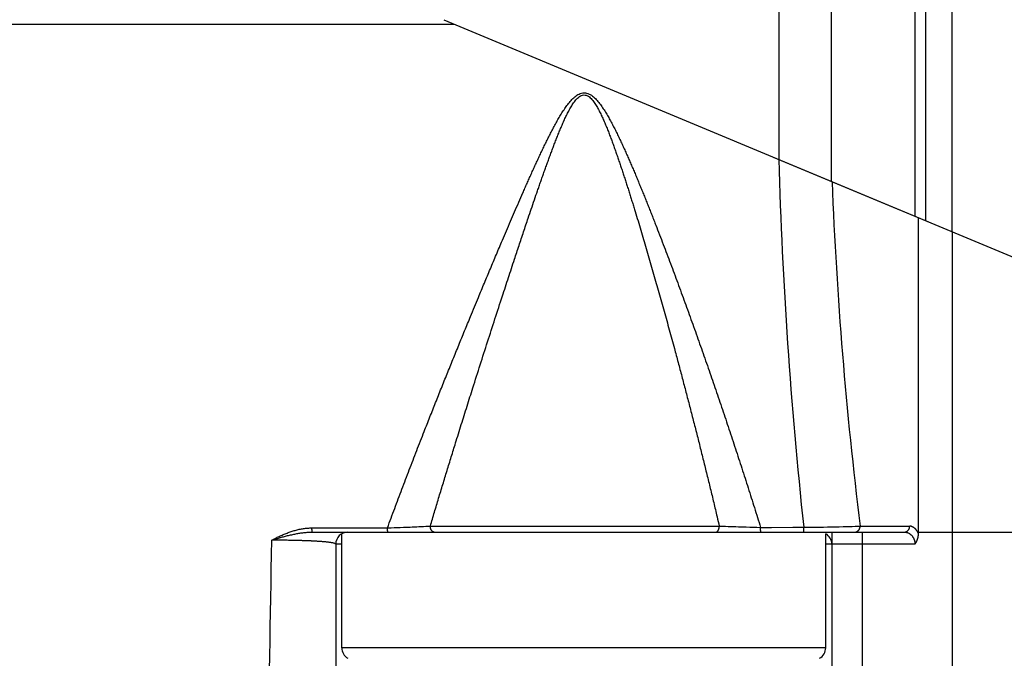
# Model space of a CAD drawing. Header units: millimetres. Extents: x 0 to 1735, y 0 to 1188.
# Tile 99 of 139: x 484 to 500, y 633 to 643. Entities that reach past the tile are written whole.
import ezdxf

# ---------------------------------------------------------------- set-up
doc = ezdxf.new("R2010")
doc.units = ezdxf.units.MM
doc.header["$LTSCALE"] = 0.727559
for name, color, linetype in [('NoLayerName_001', 7, 'Continuous'), ('NoLayerName_004', 7, 'Continuous'), ('NoLayerName_007', 7, 'Continuous')]:
    doc.layers.add(name, color=color, linetype=linetype)
doc.styles.get("Standard").update_dxf_attribs({"font": 'txt', "bigfont": 'extfont2'})
doc.dimstyles.get("Standard").update_dxf_attribs({"dimtxt": 2.5, "dimasz": 2.5, "dimexe": 1, "dimexo": 1, "dimtad": 1, "dimdec": 3, "dimzin": 0, "dimdsep": 46, "dimtxsty": 'Standard', "dimcen": 2.5, "dimadec": 3, "dimazin": 0, "dimtfac": 0.75, "dimtdec": 3, "dimtmove": 0, "dimatfit": 3, "dimfxl": 1, "dimarcsym": 0})

# ---------------------------------------------------------------- blocks, each defined once
blk = doc.blocks.new('_OPEN30')
at = {"color": 0, "linetype": 'ByBlock', "lineweight": -2}
for p, q in [((-1, 0.267949), (0, 0)), ((0, 0), (-1, -0.267949)), ((0, 0), (-1, 0))]:
    blk.add_line(p, q, dxfattribs=at)
blk = doc.blocks.new('*D148')
at = {"layer": 'Defpoints', "color": 0}
for p in [(474.5, 727.5), (730, 700), (474.5, 520)]:
    blk.add_point(p, dxfattribs=at)
at = {"layer": 'NoLayerName_001', "color": 0, "linetype": 'Continuous', "lineweight": 13}
for p, q in [((474.5, 723.5), (474.5, 516)), ((730, 696), (730, 516)), ((722, 520), (482.5, 520))]:
    blk.add_line(p, q, dxfattribs=at)
at = {"layer": 'NoLayerName_001', "color": 0, "lineweight": 13, "xscale": 8, "yscale": 8, "zscale": 8, "rotation": 180}
blk.add_blockref('_OPEN30', (474.5, 520), dxfattribs=at)
at = {"layer": 'NoLayerName_001', "color": 0, "lineweight": 13, "xscale": 8, "yscale": 8, "zscale": 8}
blk.add_blockref('_OPEN30', (730, 520), dxfattribs=at)
at = {"layer": 'NoLayerName_001', "color": 0, "lineweight": 13, "insert": (602.25, 531.629), "char_height": 12.8, "attachment_point": 5}
blk.add_mtext('\\W0.8594;２５６', dxfattribs=at)

msp = doc.modelspace()

# ---------------------------------------------------------------- linework, layer by layer
at = {"layer": 'NoLayerName_001', "color": 6, "linetype": 'Continuous', "lineweight": 25}
for p, q in [((490.04166024, 634.6), (495.67659599, 634.6)), ((489, 632.68824545), (489, 634.57320506)), ((497, 632.68824545), (497, 634.57320416)), ((497, 632.68824545), (489, 632.68824545))]:
    msp.add_line(p, q, dxfattribs=at)
for centre, start, end in [((489.2, 632.68824545), 180, 240.844634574), ((496.8, 632.68824545), 299.155365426, 0)]:
    msp.add_arc(centre, 0.2, start, end, dxfattribs=at)
at = {"layer": 'NoLayerName_004', "color": 6, "linetype": 'Continuous', "lineweight": 25}
for p, q in [((490.68885509, 643.07125946), (520.69887005, 630.54214114)), ((481, 643), (490.85953729, 643)), ((498.53205081, 634.56583124), (498.53205081, 639.79674169)), ((499.09004342, 639.56378095), (499.09004342, 626.25804228)), ((488.50704044, 634.66913627), (489.09990677, 634.66992392)), ((488.51249599, 634.6), (490.04166024, 634.6)), ((489.09990677, 634.66992392), (489.13306453, 634.66996769)), ((489.13306453, 634.66996769), (489.75653464, 634.67078496)), ((489.75653462, 634.67078491), (489.81813358, 634.67279924)), ((490.46401431, 634.69999999), (495.24045351, 634.7)), ((495.66975422, 634.6), (498.3011107, 634.6)), ((495.92292299, 634.67831952), (496.10144718, 634.67852339)), ((496.10144718, 634.67852339), (496.45773079, 634.67892397)), ((496.45773079, 634.67892397), (496.63549021, 634.67912234)), ((497.1, 634.6), (497.1, 634.4)), ((497.5687075, 634.7), (498.38771324, 634.7)), ((497.6, 634.6), (497.6, 627.36220287)), ((498.53205081, 634.6), (500.46641546, 634.6)), ((488.9, 634.4), (488.9, 631.12000031)), ((489, 634.4), (488.9, 634.4)), ((498.47431578, 634.4), (497, 634.4)), ((497.1, 634.4), (497.1, 626.690693))]:
    msp.add_line(p, q, dxfattribs=at)
for centre, radius, start, end in [((575.31979178, 643.08274223), 79.13178802, 181.6811952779, 186.0961768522), ((565.43852788, 643.10196559), 68.38790495, 182.2703294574, 187.0570446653), ((489.10000037, 634.4), 0.20000006, 90.000107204, 180), ((488.4883705, 674.40175995), 39.75120865, 271.917024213, 272.204818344), ((488.61311421, 671.20974536), 36.55675808, 272.201920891, 272.663291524), ((488.99983652, 662.7763305), 28.1144835, 272.674635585, 272.98526417), ((496.75859841, 673.49369662), 38.82338684, 267.758940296, 267.912761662), ((497.13305454, 683.83384071), 49.17030874, 267.915548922, 268.313855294), ((497.31971479, 689.88563334), 55.22497402, 268.305027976, 268.550674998), ((496.11046514, 685.73923104), 51.06280369, 270.589123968, 270.743134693), ((496.23867019, 676.65368874), 41.97636407, 270.728998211, 271.431121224), ((496.78210303, 654.20754462), 19.5236569, 271.481988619, 272.075256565), ((497.14627648, 643.9088981), 9.2185819, 272.131202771, 272.626433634), ((498.38757566, 634.59791836), 0.10208174, 76.926625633, 89.922780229), ((-22.65238769, 641.91066445), 510.54827004, 358.7357513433, 359.164396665), ((496.9, 634.4), 0.2, 0, 60)]:
    msp.add_arc(centre, radius, start, end, dxfattribs=at)
for points, knots in [([(492.38532518, 641.06077932), (492.39800135, 641.08623964), (492.42318359, 641.13724699), (492.46198307, 641.21324867), (492.50152771, 641.28887041), (492.54214364, 641.36392429), (492.58412588, 641.43821679), (492.62773988, 641.51156849), (492.67349782, 641.58361804), (492.72214792, 641.65373911), (492.77501394, 641.72090084), (492.83373298, 641.78319844), (492.90130064, 641.83630216), (492.98327726, 641.86716815), (493.07140114, 641.85622526), (493.14541596, 641.81060205), (493.2080984, 641.75193863), (493.26253443, 641.68591804), (493.31225917, 641.61656196), (493.3583944, 641.54472485), (493.40190691, 641.47131027), (493.44345255, 641.39677236), (493.48348641, 641.321411), (493.52223513, 641.24538102), (493.55994016, 641.1688299), (493.59682607, 641.09188361), (493.63298069, 641.01459418), (493.66851007, 640.93701675), (493.70350683, 640.85919782), (493.73802375, 640.7811649), (493.77212124, 640.702948), (493.8058498, 640.62457163), (493.83923896, 640.54605039), (493.87232296, 640.46740027), (493.90513041, 640.38863444), (493.93768214, 640.30976262), (493.97000116, 640.23079512), (494.00210659, 640.15174047), (494.03400173, 640.07260063), (494.06572585, 639.99339184), (494.08670109, 639.94051653), (494.0972105, 639.91408753)], [0, 0, 0, 0, 0.0853241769, 0.1706524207, 0.2559911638, 0.3413307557, 0.4266575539, 0.5119763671, 0.5973194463, 0.6826645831, 0.7679115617, 0.8535157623, 0.9390124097, 1.0240718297, 1.1088864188, 1.1949861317, 1.2806102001, 1.3658319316, 1.4512070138, 1.5365448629, 1.6218651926, 1.7071953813, 1.7925242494, 1.8778561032, 1.9631894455, 2.0485176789, 2.1338435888, 2.2191691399, 2.3044945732, 2.3898203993, 2.4751461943, 2.5604714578, 2.6457965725, 2.731121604, 2.8164465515, 2.9017715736, 2.9870966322, 3.072421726, 3.1577469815, 3.2430724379, 3.3283980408, 3.3283980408, 3.3283980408, 3.3283980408]), ([(492.76058327, 641.57783071), (492.77382208, 641.60088692), (492.79929704, 641.6475618), (492.8435218, 641.71419551), (492.89448233, 641.77524674), (492.95823185, 641.82643026), (493.04439962, 641.83087309), (493.11096888, 641.78183169), (493.16233378, 641.72122823), (493.20626264, 641.6543793), (493.245228, 641.58479733), (493.28113692, 641.51356943), (493.31471224, 641.44125137), (493.34659121, 641.36816739), (493.37716094, 641.29453038), (493.40669824, 641.22047397), (493.4353476, 641.14606828), (493.46327608, 641.07138938), (493.49062337, 640.99649752), (493.51744785, 640.92141875), (493.54382222, 640.84618142), (493.56980814, 640.77080905), (493.59544189, 640.69531608), (493.62076464, 640.6197183), (493.64581173, 640.54402893), (493.67060412, 640.46825595), (493.69516557, 640.3924079), (493.719517, 640.31649219), (493.74367303, 640.24051409), (493.76764985, 640.16447922), (493.79146099, 640.08839227), (493.81511406, 640.01225595), (493.84645226, 639.91067904), (493.88527139, 639.78359911), (493.9313597, 639.63095326), (493.97699638, 639.47817204), (494.02220956, 639.32526517), (494.06703716, 639.17224485), (494.11148761, 639.01911464), (494.15562867, 638.86589487), (494.18473641, 638.76365689), (494.19933023, 638.71254935)], [0, 0, 0, 0, 0.0797602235, 0.1595309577, 0.2392180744, 0.3188275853, 0.3974515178, 0.4770256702, 0.556706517, 0.6364696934, 0.7162448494, 0.7959598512, 0.8756893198, 0.9554192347, 1.0351444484, 1.1148710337, 1.1946012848, 1.2743320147, 1.3540593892, 1.4337852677, 1.5135109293, 1.593236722, 1.6729628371, 1.7526889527, 1.8324147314, 1.9121403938, 1.991866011, 2.0715915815, 2.1513171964, 2.2310428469, 2.3107685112, 2.3904942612, 2.4702201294, 2.6296720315, 2.7891236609, 2.9485749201, 3.1080261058, 3.2674772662, 3.426928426, 3.5863795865, 3.7458306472, 3.7458306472, 3.7458306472, 3.7458306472]), ([(490.46401431, 634.69999999), (490.48674001, 634.7764179), (490.53204853, 634.92929658), (490.60086918, 635.15835927), (490.67015902, 635.38728114), (490.73997822, 635.61604322), (490.81026677, 635.84466226), (490.8888554, 636.09853244), (490.97588114, 636.37760921), (491.07145357, 636.68185596), (491.17562018, 637.01125582), (491.28851593, 637.36576584), (491.41024772, 637.74535129), (491.53272893, 638.12469608), (491.64770518, 638.47853753), (491.75507231, 638.80690775), (491.84644951, 639.08458619), (491.92997929, 639.33686929), (492.00558438, 639.56378184), (492.07324794, 639.76532845), (492.13287944, 639.94153828), (492.18433483, 640.09245937), (492.2275412, 640.21811539), (492.26236311, 640.31855148), (492.28862251, 640.39382865), (492.31503989, 640.46905039), (492.34162964, 640.54421132), (492.36840801, 640.6193053), (492.3954066, 640.69432054), (492.42265489, 640.7692457), (492.4501854, 640.84406782), (492.47805178, 640.91876555), (492.50630399, 640.99331819), (492.53499839, 641.06770213), (492.56423574, 641.14187593), (492.59410265, 641.21580144), (492.62472003, 641.28942076), (492.65632125, 641.36262733), (492.68924332, 641.4352431), (492.72336185, 641.50732146), (492.74836496, 641.55423408), (492.76058327, 641.57783071)], [0, 0, 0, 0, 0.2391764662, 0.4783536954, 0.7175319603, 0.9567112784, 1.1958914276, 1.435071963, 1.7539787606, 2.0728831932, 2.3917852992, 2.7904117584, 3.1890387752, 3.5876664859, 3.986294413, 4.3051965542, 4.6240984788, 4.8632749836, 5.1024513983, 5.3416277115, 5.5010787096, 5.6605301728, 5.8199822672, 5.899708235, 5.9794340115, 6.0591596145, 6.1388851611, 6.2186107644, 6.2983364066, 6.378062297, 6.4577885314, 6.5375145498, 6.6172403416, 6.6969662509, 6.7766927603, 6.8564223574, 6.9361552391, 7.0158854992, 7.0956163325, 7.1753463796, 7.2550633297, 7.2550633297, 7.2550633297, 7.2550633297]), ([(489.75653464, 634.67078496), (489.77616499, 634.72417363), (489.81531462, 634.83099217), (489.87470614, 634.99097442), (489.93446958, 635.15081847), (489.99465686, 635.31050396), (490.05522701, 635.47004463), (490.1161635, 635.62944543), (490.17744554, 635.78871319), (490.23905826, 635.94785292), (490.30098564, 636.10687026), (490.3735831, 636.29225411), (490.45702333, 636.50393608), (490.55147923, 636.74184647), (490.64648679, 636.97953704), (490.74201111, 637.21702037), (490.83801597, 637.45430973), (490.93447242, 637.69141574), (491.03136777, 637.92834266), (491.13950262, 638.1914008), (491.24816205, 638.45424296), (491.35736992, 638.71685758), (491.45611647, 638.95301908), (491.55535274, 639.1889751), (491.64402292, 639.39851965), (491.72201637, 639.58169815), (491.78917854, 639.73857563), (491.85669779, 639.89529995), (491.92464077, 640.05184167), (491.98165553, 640.18212131), (492.0275615, 640.28621596), (492.06215975, 640.36421221), (492.09694489, 640.442125), (492.13193643, 640.51994506), (492.16715194, 640.59766392), (492.20261607, 640.67526978), (492.23837242, 640.75274187), (492.27445037, 640.83006542), (492.3109234, 640.90720327), (492.34777208, 640.98416269), (492.37285025, 641.03521983), (492.38532518, 641.06077932)], [0, 0, 0, 0, 0.1706496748, 0.3413000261, 0.5119510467, 0.6826025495, 0.8532541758, 1.0239054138, 1.1945560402, 1.3652063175, 1.5358564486, 1.7065065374, 1.9624815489, 2.2184563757, 2.474431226, 2.7304061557, 2.9863809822, 3.2423555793, 3.4983301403, 3.7543048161, 4.0956046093, 4.3515794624, 4.6075541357, 4.863528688, 5.1195032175, 5.2901527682, 5.4608022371, 5.6314517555, 5.8021016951, 5.9727527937, 6.0580785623, 6.1434041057, 6.2287293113, 6.3140542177, 6.3993790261, 6.4847039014, 6.5700290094, 6.6553549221, 6.7406812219, 6.8260065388, 6.9113306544, 6.9113306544, 6.9113306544, 6.9113306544]), ([(494.0972105, 639.91408753), (494.10766351, 639.88763617), (494.12860841, 639.83474886), (494.15979237, 639.75532594), (494.20119851, 639.64936162), (494.25258634, 639.51676221), (494.3137226, 639.35743913), (494.37436976, 639.19792928), (494.434555, 639.03824462), (494.49430218, 638.87839564), (494.5536362, 638.71839292), (494.61257144, 638.55824287), (494.67112267, 638.39795183), (494.72930389, 638.23752584), (494.78712093, 638.07696796), (494.84458016, 637.9162815), (494.90168782, 637.75546971), (494.95845007, 637.59453581), (495.01487357, 637.43348314), (495.07096309, 637.27231414), (495.1267185, 637.11102938), (495.1821405, 636.94962957), (495.23722957, 636.78811533), (495.29198623, 636.62648731), (495.3464111, 636.46474628), (495.400504, 636.30289292), (495.45426396, 636.14092785), (495.50769016, 635.97885181), (495.56078172, 635.81666555), (495.61353771, 635.65436979), (495.66595755, 635.49196536), (495.71803932, 635.32945267), (495.76978603, 635.16683366), (495.82118239, 635.0041046), (495.8722813, 634.84128294), (495.90601478, 634.73263187), (495.92292299, 634.67831952)], [0, 0, 0, 0, 0.0853256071, 0.1706510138, 0.255976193, 0.4266261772, 0.5972760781, 0.7679259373, 0.9385758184, 1.1092256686, 1.2798753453, 1.4505250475, 1.6211749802, 1.7918252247, 1.9624757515, 2.1331264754, 2.3037772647, 2.474427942, 2.6450782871, 2.81572824, 2.9863780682, 3.1570280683, 3.3276785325, 3.4983297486, 3.6689819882, 3.8396352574, 4.0102893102, 4.1809438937, 4.3515987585, 4.5222536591, 4.6929083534, 4.8635626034, 5.0342161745, 5.204868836, 5.375520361, 5.5461705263, 5.5461705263, 5.5461705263, 5.5461705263]), ([(494.19933023, 638.71254935), (494.21381812, 638.6614117), (494.24286937, 638.55915768), (494.28599353, 638.40564859), (494.3288614, 638.2520677), (494.37142981, 638.09840329), (494.41371659, 637.94466102), (494.4557232, 637.79084187), (494.50441076, 637.61129919), (494.55960463, 637.40598643), (494.62110604, 637.1748516), (494.68201659, 636.94356032), (494.74233869, 636.71211425), (494.8020745, 636.48051504), (494.86122558, 636.24876454), (494.91979073, 636.01686425), (494.97776949, 635.78481612), (495.03515955, 635.5526217), (495.09196527, 635.32028411), (495.14816605, 635.08780057), (495.19764919, 634.88103561), (495.22820239, 634.75171925), (495.24045351, 634.7)], [0, 0, 0, 0, 0.1594510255, 0.3189021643, 0.4783534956, 0.6378050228, 0.7972567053, 0.9567084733, 1.1161602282, 1.3553375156, 1.5945142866, 1.8336910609, 2.072868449, 2.3120470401, 2.5512270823, 2.7904081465, 3.0295897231, 3.2687713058, 3.5079523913, 3.7471324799, 3.9863110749, 4.145762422, 4.145762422, 4.145762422, 4.145762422]), ([(487.84158672, 634.46507745), (487.85247106, 634.4685892), (487.8742221, 634.47566412), (487.90694711, 634.48596556), (487.93973801, 634.49604879), (487.97261258, 634.50585737), (488.00557561, 634.51537501), (488.03863538, 634.52457465), (488.07179924, 634.53343211), (488.10507476, 634.54192243), (488.13846949, 634.55002088), (488.17198946, 634.5577023), (488.20563366, 634.56494008), (488.2393991, 634.57167546), (488.2732752, 634.57784794), (488.30724999, 634.58339643), (488.34131145, 634.58826085), (488.37544766, 634.59237713), (488.40964651, 634.59569599), (488.44389647, 634.59811283), (488.47818391, 634.5997291), (488.50106111, 634.59982797), (488.51249597, 634.59999969)], [0, 0, 0, 0, 0.03431053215, 0.0686177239, 0.10292298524, 0.13722830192, 0.17153629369, 0.20585027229, 0.24017429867, 0.27451323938, 0.30887282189, 0.34325968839, 0.37767689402, 0.41211116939, 0.44654735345, 0.48097316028, 0.515379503, 0.549760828, 0.58411545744, 0.61844593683, 0.65275938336, 0.68706782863, 0.68706782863, 0.68706782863, 0.68706782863]), ([(487.84158777, 634.46507585), (487.85183146, 634.4706235), (487.87226298, 634.48180832), (487.90321031, 634.49802952), (487.93437601, 634.51385757), (487.96584134, 634.52919966), (487.9976448, 634.54403212), (488.0298148, 634.55830415), (488.0623477, 634.57197228), (488.09522191, 634.58498186), (488.12841179, 634.59727711), (488.16189184, 634.60880208), (488.19563653, 634.61950086), (488.22962035, 634.62931747), (488.2638178, 634.63819601), (488.29820342, 634.64608016), (488.3327517, 634.65291502), (488.36743725, 634.65864029), (488.40223435, 634.66321542), (488.43711837, 634.66652623), (488.47206065, 634.66873248), (488.49538638, 634.66889259), (488.50704044, 634.66913627)], [0, 0, 0, 0, 0.03494834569, 0.06987617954, 0.10481764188, 0.1398092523, 0.17489012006, 0.21008856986, 0.24538386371, 0.28074532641, 0.3161448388, 0.35155707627, 0.3869597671, 0.42233397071, 0.45766437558, 0.49293961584, 0.52815260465, 0.56330088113, 0.59838696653, 0.63341872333, 0.66840970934, 0.70337951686, 0.70337951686, 0.70337951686, 0.70337951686]), ([(488.512496, 634.6), (488.512018, 634.60043193), (488.51047309, 634.60131384), (488.51085505, 634.60425702), (488.51063456, 634.60695375), (488.51046193, 634.60961082), (488.51018615, 634.6119717), (488.50987563, 634.61415382), (488.50954738, 634.61622867), (488.50922994, 634.61827845), (488.50895637, 634.62036667), (488.50873081, 634.62252325), (488.50854249, 634.6247488), (488.50838729, 634.62703235), (488.50825969, 634.6293624), (488.5081546, 634.63172746), (488.50806662, 634.63411606), (488.50794122, 634.63810596), (488.50770659, 634.64670966), (488.50739726, 634.65527512), (488.50720036, 634.66221809), (488.50714041, 634.66451874), (488.50708554, 634.66682507), (488.50705609, 634.66836494), (488.50704044, 634.66913624)], [0, 0, 0, 0, 0.001932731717, 0.004794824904, 0.007741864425, 0.010354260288, 0.012709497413, 0.014886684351, 0.016962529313, 0.019012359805, 0.021108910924, 0.023279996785, 0.025516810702, 0.027809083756, 0.03014619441, 0.03251725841, 0.034911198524, 0.037316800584, 0.044492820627, 0.060731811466, 0.063029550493, 0.065330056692, 0.067636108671, 0.069950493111, 0.069950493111, 0.069950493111, 0.069950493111]), ([(489.76182029, 634.59999996), (489.76133908, 634.60044511), (489.75976724, 634.60136708), (489.76021904, 634.60438272), (489.76002713, 634.60715315), (489.75987898, 634.60987995), (489.75961256, 634.61229913), (489.75930256, 634.61453176), (489.75896904, 634.61665211), (489.75864427, 634.61874553), (489.75836545, 634.62087844), (489.7581383, 634.6230822), (489.75795101, 634.62535761), (489.75779913, 634.62769335), (489.75767665, 634.63007749), (489.75757802, 634.63249813), (489.75749742, 634.63494336), (489.75738491, 634.63902856), (489.75727129, 634.64389902), (489.75705858, 634.6511004), (489.75686011, 634.65741994), (489.75670638, 634.66292317), (489.75662962, 634.66606039), (489.75657725, 634.66842015), (489.75654981, 634.66999572), (489.75653512, 634.67078492)], [0, 0, 0, 0, 0.001966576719, 0.004907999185, 0.007935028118, 0.010613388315, 0.013024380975, 0.015250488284, 0.01737127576, 0.019464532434, 0.021605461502, 0.023823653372, 0.026110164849, 0.028454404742, 0.030845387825, 0.033271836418, 0.035722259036, 0.038185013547, 0.045532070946, 0.050337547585, 0.059798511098, 0.064500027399, 0.066853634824, 0.069213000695, 0.071581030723, 0.071581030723, 0.071581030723, 0.071581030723]), ([(490.52822705, 634.6), (490.52612934, 634.60018215), (490.52189487, 634.60029139), (490.51572404, 634.60199759), (490.5097747, 634.60447114), (490.50409174, 634.60776671), (490.49870732, 634.61172138), (490.49365878, 634.616236), (490.48898425, 634.62119576), (490.48472261, 634.62649126), (490.4809031, 634.63202849), (490.47753937, 634.63774709), (490.47461765, 634.64361229), (490.47211261, 634.64960506), (490.46999854, 634.65570727), (490.46824974, 634.66190094), (490.46684037, 634.66816821), (490.46574542, 634.67449137), (490.46493713, 634.6808527), (490.46439839, 634.68723465), (490.46407281, 634.69361929), (490.46405783, 634.69787575), (490.46402521, 634.7)], [0, 0, 0, 0, 0.00631682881, 0.01264446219, 0.0190655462, 0.02561660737, 0.03229671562, 0.03907653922, 0.04590610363, 0.05272089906, 0.05944909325, 0.06606864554, 0.07260778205, 0.0790918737, 0.08554101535, 0.09197013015, 0.09838921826, 0.10480370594, 0.11121485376, 0.11762018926, 0.12401393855, 0.13038743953, 0.13038743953, 0.13038743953, 0.13038743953]), ([(495.18383792, 634.6), (495.18548751, 634.60014085), (495.18882765, 634.60023141), (495.19370459, 634.6015333), (495.19841546, 634.60338266), (495.20288686, 634.60580337), (495.2070671, 634.60865802), (495.21092257, 634.61188784), (495.21445126, 634.61543924), (495.21767218, 634.61927299), (495.2206053, 634.62335109), (495.22327058, 634.62763611), (495.22568769, 634.63209089), (495.22787622, 634.63667836), (495.22985495, 634.64136181), (495.2316461, 634.64610702), (495.23326444, 634.65089242), (495.23470928, 634.65571065), (495.23598517, 634.66055789), (495.23709593, 634.66543101), (495.23804557, 634.67032682), (495.23883816, 634.67524213), (495.23947728, 634.68017378), (495.23996844, 634.68511857), (495.24030993, 634.69007339), (495.24052696, 634.69503487), (495.24053854, 634.69834519), (495.24056096, 634.7)], [0, 0, 0, 0, 0.00496678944, 0.0099781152, 0.01504237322, 0.02013167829, 0.02519360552, 0.03020521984, 0.03519702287, 0.04019392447, 0.04521099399, 0.05025444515, 0.0553227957, 0.06040804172, 0.06549674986, 0.07057122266, 0.07562077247, 0.08064864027, 0.08565884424, 0.09065498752, 0.09564026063, 0.1006174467, 0.10558892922, 0.11055670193, 0.11552238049, 0.12048721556, 0.12545210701, 0.12545210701, 0.12545210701, 0.12545210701]), ([(495.92757757, 634.6), (495.92708182, 634.60050285), (495.92539001, 634.60160407), (495.92616173, 634.60493959), (495.92610783, 634.60804428), (495.92607699, 634.61109164), (495.925856, 634.61378097), (495.92554859, 634.61624841), (495.9251892, 634.61857994), (495.92482744, 634.62087445), (495.92451962, 634.6232118), (495.92428161, 634.62563058), (495.92409611, 634.62813299), (495.92395725, 634.6307063), (495.92385664, 634.63333672), (495.92378659, 634.63601052), (495.92373924, 634.63871392), (495.92369587, 634.64233787), (495.92366691, 634.64595611), (495.92361945, 634.64955506), (495.92357545, 634.65222254), (495.92350837, 634.65574079), (495.92339327, 634.66096832), (495.92327042, 634.66617829), (495.92318069, 634.67050655), (495.92313269, 634.67310444), (495.9230906, 634.67570913), (495.92307165, 634.67744832), (495.92306101, 634.67831959)], [0, 0, 0, 0, 0.002118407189, 0.005420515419, 0.008818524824, 0.011803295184, 0.014473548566, 0.016927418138, 0.019257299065, 0.021551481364, 0.023895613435, 0.026328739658, 0.02884180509, 0.031422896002, 0.034059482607, 0.036738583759, 0.039446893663, 0.042170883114, 0.047611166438, 0.050301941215, 0.052968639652, 0.055614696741, 0.060858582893, 0.068655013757, 0.071248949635, 0.073846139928, 0.076450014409, 0.079064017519, 0.079064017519, 0.079064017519, 0.079064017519]), ([(496.63992692, 634.60000002), (496.63963329, 634.6007333), (496.63890845, 634.60213607), (496.63869595, 634.60438723), (496.63827239, 634.60649189), (496.63800344, 634.60859514), (496.63776633, 634.61077733), (496.63757689, 634.61303402), (496.63741987, 634.61534364), (496.63728864, 634.61768692), (496.63706518, 634.62235865), (496.63683211, 634.62776239), (496.63657011, 634.63387854), (496.63641879, 634.63764116), (496.63630514, 634.64063557), (496.63622409, 634.64287607), (496.63614742, 634.6451171), (496.63607547, 634.64736136), (496.63600867, 634.64961069), (496.63594679, 634.65186574), (496.63588957, 634.6541261), (496.63581908, 634.65714843), (496.63574141, 634.6609343), (496.63566276, 634.66548363), (496.63559686, 634.67003708), (496.63554059, 634.67458892), (496.63551086, 634.67762237), (496.63549504, 634.67913785)], [0, 0, 0, 0, 0.002369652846, 0.004667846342, 0.006705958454, 0.00882073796, 0.011022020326, 0.013292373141, 0.015613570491, 0.017966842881, 0.020333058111, 0.029644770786, 0.034193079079, 0.038698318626, 0.040941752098, 0.043182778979, 0.045424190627, 0.047668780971, 0.049919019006, 0.052175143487, 0.054436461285, 0.056702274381, 0.061244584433, 0.065796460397, 0.070352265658, 0.074906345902, 0.079453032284, 0.079453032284, 0.079453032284, 0.079453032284]), ([(497.48210496, 634.6), (497.48448997, 634.60012848), (497.48929228, 634.60020422), (497.49643066, 634.6014193), (497.50348387, 634.60323608), (497.5103938, 634.60573418), (497.51710798, 634.6088369), (497.52357226, 634.61251053), (497.5297328, 634.61671004), (497.53553518, 634.62139406), (497.54092627, 634.6265197), (497.54585215, 634.63205312), (497.55028368, 634.63795055), (497.55422498, 634.64416025), (497.55768108, 634.65063989), (497.56065807, 634.65734654), (497.56316213, 634.6642377), (497.56519764, 634.67127092), (497.56677539, 634.67840369), (497.56788186, 634.68559407), (497.56859323, 634.69279827), (497.56863371, 634.69760721), (497.5687075, 634.7)], [0, 0, 0, 0, 0.00716539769, 0.01438110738, 0.02165818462, 0.02899705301, 0.0363898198, 0.04382246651, 0.05127687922, 0.058732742, 0.06616934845, 0.07356827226, 0.08093163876, 0.08827570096, 0.09561110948, 0.1029427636, 0.11027053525, 0.11759001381, 0.12489324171, 0.13216942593, 0.13940562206, 0.14658739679, 0.14658739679, 0.14658739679, 0.14658739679]), ([(498.3011107, 634.6), (498.30349571, 634.60012848), (498.30829801, 634.60020422), (498.3154364, 634.6014193), (498.32248961, 634.60323608), (498.32939954, 634.60573418), (498.33611372, 634.6088369), (498.342578, 634.61251053), (498.34873854, 634.61671004), (498.35454092, 634.62139406), (498.359932, 634.6265197), (498.36485788, 634.63205312), (498.36928942, 634.63795055), (498.37323072, 634.64416025), (498.37668682, 634.65063989), (498.37966381, 634.65734654), (498.38216786, 634.6642377), (498.38420338, 634.67127091), (498.38578113, 634.67840369), (498.38688759, 634.68559407), (498.38759897, 634.69279827), (498.38763945, 634.69760721), (498.38771324, 634.7)], [0, 0, 0, 0, 0.00716539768, 0.01438110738, 0.02165818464, 0.02899705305, 0.03638981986, 0.04382246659, 0.05127687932, 0.05873274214, 0.06616934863, 0.07356827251, 0.0809316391, 0.08827570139, 0.09561111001, 0.10294276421, 0.11027053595, 0.11759001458, 0.12489324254, 0.1321694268, 0.13940562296, 0.14658739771, 0.14658739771, 0.14658739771, 0.14658739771]), ([(498.3011107, 634.6), (498.30588182, 634.59974841), (498.31548599, 634.59960089), (498.3297651, 634.59721957), (498.34387231, 634.59365049), (498.35768712, 634.58873198), (498.37109979, 634.58260816), (498.38399745, 634.57533941), (498.39626734, 634.56700759), (498.40779777, 634.55768954), (498.41847728, 634.54745133), (498.42822521, 634.53636851), (498.43703618, 634.52455205), (498.44491059, 634.51209193), (498.4518515, 634.49907907), (498.45786099, 634.4856034), (498.46294203, 634.47175483), (498.46709363, 634.45762299), (498.47032831, 634.44329774), (498.47260764, 634.42886777), (498.47408086, 634.41442572), (498.47416366, 634.40478999), (498.47431578, 634.4)], [0, 0, 0, 0, 0.01433324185, 0.02876291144, 0.04330353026, 0.05795119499, 0.07268802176, 0.08748634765, 0.10231266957, 0.11713138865, 0.13190892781, 0.14664166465, 0.16135959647, 0.17608278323, 0.1908191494, 0.20556615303, 0.22031247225, 0.23503964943, 0.2497236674, 0.26433645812, 0.27884736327, 0.29322457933, 0.29322457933, 0.29322457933, 0.29322457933]), ([(498.41066641, 634.69735426), (498.41302557, 634.6967201), (498.41778211, 634.6955679), (498.42471776, 634.69313368), (498.43151197, 634.69032149), (498.43812257, 634.68708811), (498.44453833, 634.68348661), (498.45074852, 634.67953782), (498.45675238, 634.67526667), (498.46255133, 634.67069463), (498.46814694, 634.66584361), (498.47354073, 634.66073533), (498.47873425, 634.65539151), (498.48372897, 634.64983383), (498.48852639, 634.64408398), (498.49312794, 634.63816358), (498.49753518, 634.63209434), (498.50174904, 634.62589765), (498.50577277, 634.6195961), (498.50960096, 634.61320775), (498.51326016, 634.60676752), (498.51553573, 634.60240239), (498.51668875, 634.60023834)], [0, 0, 0, 0, 0.00732869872, 0.01467029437, 0.02202298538, 0.02938004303, 0.03673245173, 0.04408473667, 0.05144724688, 0.05882740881, 0.06622983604, 0.07365654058, 0.08110715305, 0.08857914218, 0.0960680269, 0.1035675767, 0.11106999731, 0.11856610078, 0.12604545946, 0.13349654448, 0.14090684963, 0.14826300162, 0.14826300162, 0.14826300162, 0.14826300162]), ([(498.51668875, 634.60023834), (498.51707054, 634.59949302), (498.51783858, 634.5980045), (498.51896429, 634.5957581), (498.52007454, 634.59350366), (498.52116658, 634.59123998), (498.52224131, 634.58896775), (498.52329863, 634.58668714), (498.52433873, 634.58439847), (498.5253617, 634.58210201), (498.52636768, 634.57979804), (498.52735679, 634.57748686), (498.52832911, 634.57516871), (498.52928494, 634.57284397), (498.53022372, 634.57051264), (498.53114809, 634.56817599), (498.53174862, 634.56661226), (498.53205081, 634.56583124)], [0, 0, 0, 0, 0.002512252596, 0.005024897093, 0.007537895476, 0.010051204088, 0.012564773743, 0.015078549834, 0.017592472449, 0.020106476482, 0.022620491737, 0.025134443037, 0.027648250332, 0.030161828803, 0.03267508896, 0.03518793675, 0.037700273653, 0.037700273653, 0.037700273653, 0.037700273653]), ([(488.90000031, 634.4), (488.89444186, 634.40412973), (488.88426235, 634.41444198), (488.86275386, 634.41784828), (488.84219087, 634.42280186), (488.82093826, 634.42618818), (488.79975785, 634.42933948), (488.77858038, 634.4320274), (488.75743012, 634.43440928), (488.73627014, 634.43654368), (488.71508648, 634.43852291), (488.69386968, 634.44037203), (488.67262274, 634.44209765), (488.65135327, 634.4437102), (488.63006889, 634.44521902), (488.60877706, 634.44663357), (488.58748355, 634.44796406), (488.56619114, 634.44921635), (488.54489994, 634.45039466), (488.52360915, 634.45150373), (488.50231796, 634.45254814), (488.48102554, 634.45353255), (488.45973107, 634.45446156), (488.43843386, 634.45533991), (488.41713355, 634.45617176), (488.39583014, 634.45695837), (488.37452393, 634.45770131), (488.35321527, 634.45840205), (488.3319045, 634.45906211), (488.30348762, 634.45988996), (488.26796354, 634.46083037), (488.22533147, 634.46182082), (488.18269722, 634.46267832), (488.1400613, 634.46340532), (488.09742399, 634.46400494), (488.05478558, 634.46448023), (488.01214634, 634.46483386), (487.96950655, 634.46507004), (487.9268665, 634.46518722), (487.88422643, 634.46520534), (487.85579995, 634.46511123), (487.84158672, 634.46507745)], [0, 0, 0, 0, 0.0207740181, 0.0417990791, 0.0632141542, 0.0847480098, 0.106174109, 0.1275013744, 0.1487728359, 0.1700281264, 0.1913014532, 0.2126004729, 0.2339193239, 0.255251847, 0.2765917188, 0.2979324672, 0.319267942, 0.3405966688, 0.3619199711, 0.3832391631, 0.404555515, 0.4258702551, 0.4471845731, 0.4684996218, 0.4898161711, 0.511134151, 0.5324533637, 0.5537736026, 0.5750946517, 0.5964162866, 0.639060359, 0.6817040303, 0.7243467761, 0.7669887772, 0.8096301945, 0.8522711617, 0.8949117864, 0.9375521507, 0.9801923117, 1.022832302, 1.0654721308, 1.0654721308, 1.0654721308, 1.0654721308]), ([(498.47431578, 634.4), (498.47652245, 634.4032376), (498.4810321, 634.40968228), (498.48733099, 634.41970315), (498.49335955, 634.42996252), (498.49904058, 634.44047395), (498.50436302, 634.45120535), (498.50929797, 634.462137), (498.51382129, 634.47324582), (498.5179076, 634.48450968), (498.52153166, 634.4959062), (498.52466878, 634.50741308), (498.52729178, 634.51900806), (498.52938263, 634.53066871), (498.53088905, 634.54237323), (498.53188572, 634.55409751), (498.53194568, 634.56192611), (498.53205081, 634.56583124)], [0, 0, 0, 0, 0.01175427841, 0.02359279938, 0.03549675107, 0.04744809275, 0.0594297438, 0.07142578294, 0.08342166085, 0.09540442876, 0.1073629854, 0.11928834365, 0.13117391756, 0.14301582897, 0.15481323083, 0.16656864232, 0.17828828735, 0.17828828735, 0.17828828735, 0.17828828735])]:
    msp.add_open_spline(points, degree=3, knots=knots, dxfattribs=at)
at = {"layer": 'NoLayerName_007', "color": 6, "linetype": 'Continuous', "lineweight": 25}
for p, q in [((499.09004342, 639.56378095), (499.09004342, 655.05824726)), ((498.47431578, 653.51737518), (498.47431578, 639.82084595)), ((498.64752086, 653.51737562), (498.64752086, 639.74853319)), ((496.22264973, 644.3), (496.22264973, 640.7609118)), ((497.08867513, 644.3), (497.08867513, 640.39934801)), ((496.13154815, 640.79894652), (520.69887005, 630.54214114))]:
    msp.add_line(p, q, dxfattribs=at)

# ---------------------------------------------------------------- dimensions: what is measured, and where the dimension line sits
at = {"layer": 'NoLayerName_001', "color": 3, "linetype": 'Continuous', "lineweight": 13}
dim = msp.add_linear_dim(base=(474.5, 520), p1=(730, 700), p2=(474.5, 727.50000156), angle=180, text='\\W0.8594;２５６', dimstyle='Standard', override={"dimtxt": 12.8, "dimasz": 8, "dimexe": 4, "dimexo": 4, "dimgap": 4, "dimdec": 8, "dimzin": 8, "dimblk": 'OPEN30', "dimclrd": 0, "dimclre": 0, "dimclrt": 0, "dimtp": 0, "dimtm": 0, "dimlwd": 13, "dimlwe": 13}, dxfattribs=at)
dim.commit()
dim.dimension.update_dxf_attribs({"geometry": '*D148', "text_midpoint": (602.25, 520), "dimtype": 160})

doc.saveas('drawing.dxf')
